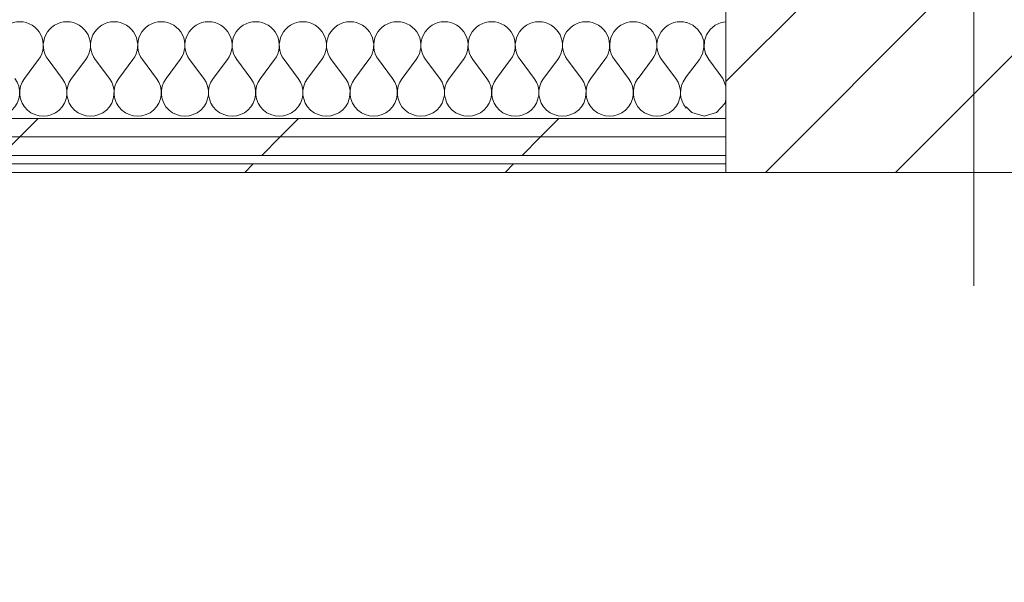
# Model space of a CAD drawing. Header units: millimetres. Extents: x -30280 to 19093, y -17460 to 4378.
# Tile 103 of 188: x -7867 to -7171, y -17373 to -16976. Entities that reach past the tile are written whole.
import ezdxf

# ---------------------------------------------------------------- set-up
doc = ezdxf.new("R2010")
doc.units = ezdxf.units.MM
doc.header["$MEASUREMENT"] = 0
doc.linetypes.add('Wipeout_Contour', pattern=[1000, 0, -1000])
for name, color, linetype in [('10_ESTR_Pilars', 7, 'Continuous'), ('Nuevo_06_COT_Generals', 7, 'Continuous'), ('Nuevo_08_E_Envans secs', 7, 'Continuous')]:
    doc.layers.add(name, color=color, linetype=linetype)
for name, color, linetype, lineweight in [('10_ESTR_Pilars_Pluma_Nº__20', 1, 'Continuous', 5), ('10_ESTR_Pilars_Pluma_Nº__28', 7, 'Continuous', 20), ('10_ESTR_Pilars_Pluma_Nº__42', 8, 'Continuous', 25), ('Nuevo_06_COT_Generals_Pluma_Nº__1', 7, 'Continuous', 5), ('Nuevo_08_E_Envans secs_Pluma_Nº__1', 7, 'Continuous', 5)]:
    doc.layers.add(name, color=color, linetype=linetype, lineweight=lineweight)
for name, color, linetype, lineweight, true_color in [('Nuevo_08_E_Envans secs_Pluma_Nº__102', 7, 'Continuous', 5, 0xcccccc), ('Nuevo_08_E_Envans secs_Pluma_Nº__171', 171, 'Continuous', 13, 0xaaaaff), ('Nuevo_08_E_Envans secs_Pluma_Nº__177', 7, 'Continuous', 15, 0xf7e046)]:
    doc.layers.add(name, color=color, linetype=linetype, lineweight=lineweight, true_color=true_color)
doc.styles.add('Estilo_Generado_1', font='txt')
doc.dimstyles.new('Estilo_Generado__2', dxfattribs={"dimtxt": 100, "dimasz": 38, "dimexe": 0.18, "dimexo": 300, "dimgap": 0, "dimtad": 1, "dimlfac": 0.001, "dimzin": 0, "dimdsep": 46, "dimtxsty": 'Estilo_Generado_1', "dimblk": 'ARROWHEAD_2', "dimblk1": 'ARROWHEAD_2', "dimblk2": 'ARROWHEAD_2', "dimcen": 0.09, "dimclrd": 7, "dimclre": 7, "dimclrt": 7, "dimadec": 0, "dimazin": 0, "dimtfac": 1, "dimtdec": 4, "dimtmove": 0, "dimatfit": 3, "dimfxl": 0, "dimtolj": 1, "dimtzin": 0, "dimarcsym": 0})
pattern_1 = [(45, (0, 0), (-183.8478, 183.8478), [195, -65]), (45, (7e-14, 183.85), (-183.8478, 183.8478), [195, -65])]

# ---------------------------------------------------------------- blocks, each defined once
blk = doc.blocks.new('*X126')
at = {"layer": 'Nuevo_08_E_Envans secs_Pluma_Nº__102', "color": 254, "linetype": 'Continuous', "lineweight": 5, "true_color": 0xcccccc}
for p, q in [((-7863.33, -17017.64), (-7853.33, -17004.31)), ((-7836.67, -17017.64), (-7846.67, -17004.31)), ((-7830, -17017.64), (-7820, -17004.31)), ((-7803.33, -17017.64), (-7813.33, -17004.31)), ((-7796.67, -17017.64), (-7786.67, -17004.31)), ((-7770, -17017.64), (-7780, -17004.31)), ((-7763.33, -17017.64), (-7753.33, -17004.31)), ((-7736.67, -17017.64), (-7746.67, -17004.31)), ((-7730, -17017.64), (-7720, -17004.31)), ((-7703.33, -17017.64), (-7713.33, -17004.31)), ((-7696.67, -17017.64), (-7686.67, -17004.31)), ((-7670, -17017.64), (-7680, -17004.31)), ((-7663.33, -17017.64), (-7653.33, -17004.31)), ((-7636.67, -17017.64), (-7646.67, -17004.31)), ((-7630, -17017.64), (-7620, -17004.31)), ((-7603.33, -17017.64), (-7613.33, -17004.31)), ((-7596.67, -17017.64), (-7586.67, -17004.31)), ((-7570, -17017.64), (-7580, -17004.31)), ((-7563.33, -17017.64), (-7553.33, -17004.31)), ((-7536.67, -17017.64), (-7546.67, -17004.31)), ((-7530, -17017.64), (-7520, -17004.31)), ((-7503.33, -17017.64), (-7513.33, -17004.31)), ((-7496.67, -17017.64), (-7486.67, -17004.31)), ((-7470, -17017.64), (-7480, -17004.31)), ((-7463.33, -17017.64), (-7453.33, -17004.31)), ((-7436.67, -17017.64), (-7446.67, -17004.31)), ((-7430, -17017.64), (-7420, -17004.31)), ((-7403.33, -17017.64), (-7413.33, -17004.31)), ((-7396.67, -17017.64), (-7395.89, -17016.61))]:
    blk.add_line(p, q, dxfattribs=at)
for centre, start, end in [((-7866.67, -16994.31), 90, 216.8699), ((-7866.67, -16994.31), 323.1301, 90), ((-7833.33, -16994.31), 90, 216.8699), ((-7833.33, -16994.31), 323.1301, 90), ((-7800, -16994.31), 90, 216.8699), ((-7800, -16994.31), 323.1301, 90), ((-7766.67, -16994.31), 90, 216.8699), ((-7766.67, -16994.31), 323.1301, 90), ((-7733.33, -16994.31), 90, 216.8699), ((-7733.33, -16994.31), 323.1301, 90), ((-7700, -16994.31), 90, 216.8699), ((-7700, -16994.31), 323.1301, 90), ((-7666.67, -16994.31), 90, 216.8699), ((-7666.67, -16994.31), 323.1301, 90), ((-7633.33, -16994.31), 90, 216.8699), ((-7633.33, -16994.31), 323.1301, 90), ((-7600, -16994.31), 90, 216.8699), ((-7600, -16994.31), 323.1301, 90), ((-7566.67, -16994.31), 90, 216.8699), ((-7566.67, -16994.31), 323.1301, 90), ((-7533.33, -16994.31), 90, 216.8699), ((-7533.33, -16994.31), 323.1301, 90), ((-7500, -16994.31), 90, 216.8699), ((-7500, -16994.31), 323.1301, 90), ((-7466.67, -16994.31), 90, 216.8699), ((-7466.67, -16994.31), 323.1301, 90), ((-7433.33, -16994.31), 90, 216.8699), ((-7433.33, -16994.31), 323.1301, 90), ((-7400, -16994.31), 90, 216.8699), ((-7400, -16994.31), 75.73848, 90), ((-7883.33, -17027.64), 143.1301, 36.8699), ((-7850, -17027.64), 143.1301, 36.8699), ((-7816.67, -17027.64), 143.1301, 36.8699), ((-7783.33, -17027.64), 143.1301, 36.8699), ((-7750, -17027.64), 143.1301, 36.8699), ((-7716.67, -17027.64), 143.1301, 36.8699), ((-7683.33, -17027.64), 143.1301, 36.8699), ((-7650, -17027.64), 143.1301, 36.8699), ((-7616.67, -17027.64), 143.1301, 36.8699), ((-7583.33, -17027.64), 143.1301, 36.8699), ((-7550, -17027.64), 143.1301, 36.8699), ((-7516.67, -17027.64), 143.1301, 36.8699), ((-7483.33, -17027.64), 143.1301, 36.8699), ((-7450, -17027.64), 143.1301, 36.8699), ((-7416.67, -17027.64), 143.1301, 36.8699), ((-7383.33, -17027.64), 143.1301, 221.09229)]:
    blk.add_arc(centre, 16.67, start, end, dxfattribs=at)
blk = doc.blocks.new('*X127')
at = {"layer": 'Nuevo_08_E_Envans secs_Pluma_Nº__102', "color": 254, "linetype": 'Continuous', "lineweight": 5, "true_color": 0xcccccc}
for p, q in [((-7395.45, -16978.28), (-7395.89, -16978.21)), ((-7391.24, -16980.13), (-7395.45, -16978.28)), ((-7387.7, -16983.07), (-7391.24, -16980.13)), ((-7375.43, -16980.13), (-7378.97, -16983.07)), ((-7371.22, -16978.28), (-7375.43, -16980.13)), ((-7367.89, -16977.81), (-7371.22, -16978.28)), ((-7385.09, -16986.86), (-7387.7, -16983.07)), ((-7383.62, -16991.21), (-7385.09, -16986.86)), ((-7381.57, -16986.86), (-7383.04, -16991.21)), ((-7378.97, -16983.07), (-7381.57, -16986.86)), ((-7383.4, -16995.81), (-7383.62, -16991.21)), ((-7383.04, -16991.21), (-7383.27, -16995.81)), ((-7386.67, -17004.31), (-7384.44, -17000.28)), ((-7384.44, -17000.28), (-7383.4, -16995.81)), ((-7383.27, -16995.81), (-7382.23, -17000.28)), ((-7382.23, -17000.28), (-7380, -17004.31)), ((-7395.89, -17016.61), (-7386.67, -17004.31)), ((-7370, -17017.64), (-7380, -17004.31)), ((-7367.89, -17023.13), (-7370, -17017.64)), ((-7374.57, -17041.82), (-7368.43, -17035.1)), ((-7368.43, -17035.1), (-7367.89, -17032.28)), ((-7395.89, -17037.66), (-7392.1, -17041.82)), ((-7392.1, -17041.82), (-7383.33, -17044.31)), ((-7383.33, -17044.31), (-7374.57, -17041.82))]:
    blk.add_line(p, q, dxfattribs=at)
blk = doc.blocks.new('Muro_63_1', base_point=(-18974.61, -17083.98))
at = {"color": 254, "linetype": 'Wipeout_Contour', "lineweight": 0, "ltscale": 80005.261268}
blk.add_wipeout([(-12936.6, -17071.98), (-7367.89, -17071.98), (-7367.89, -17058.98), (-12936.6, -17058.98)], dxfattribs=at).dxf.layer = 'Nuevo_08_E_Envans secs'
at = {"color": 254, "linetype": 'Wipeout_Contour', "lineweight": 0, "ltscale": 80058.431559}
blk.add_wipeout([(-12936.6, -17077.98), (-12936.6, -17083.98), (-7367.89, -17083.98), (-7367.89, -17077.98)], dxfattribs=at).dxf.layer = 'Nuevo_08_E_Envans secs'
at = {"layer": 'Nuevo_08_E_Envans secs_Pluma_Nº__171', "linetype": 'Continuous', "lineweight": 13, "true_color": 0xaaaaff}
h = blk.add_hatch(dxfattribs=at)
h.set_pattern_fill('Panellat_HPL_0001', color=161, style=0, pattern_type=2)
h.set_pattern_definition(pattern_1)
h.paths.add_polyline_path([(-12936.6, -17077.98), (-12936.6, -17083.98), (-7367.89, -17083.98), (-7367.89, -17077.98)])
at = {"layer": 'Nuevo_08_E_Envans secs_Pluma_Nº__177', "linetype": 'Continuous', "lineweight": 15, "true_color": 0xf7e046}
h = blk.add_hatch(dxfattribs=at)
h.set_pattern_fill('Panellat_HPL_0001', color=53, style=0, pattern_type=2)
h.set_pattern_definition(pattern_1)
h.paths.add_polyline_path([(-12936.6, -17071.98), (-7367.89, -17071.98), (-7367.89, -17058.98), (-12936.6, -17058.98)])
at = {"layer": 'Nuevo_08_E_Envans secs_Pluma_Nº__1', "color": 7, "linetype": 'Continuous', "lineweight": 5}
for p, q in [((-12936.6, -17071.98), (-7367.89, -17071.98)), ((-12936.6, -17077.98), (-7367.89, -17077.98))]:
    blk.add_line(p, q, dxfattribs=at)
at = {"layer": 'Nuevo_08_E_Envans secs_Pluma_Nº__1', "color": 7, "linetype": 'Continuous', "lineweight": 5, "flags": 128}
blk.add_lwpolyline([(-12936.6, -17083.98), (-7367.89, -17083.98)], dxfattribs=at)
at = {"color": 254, "linetype": 'Wipeout_Contour', "lineweight": 0, "ltscale": 79276.299078}
blk.add_wipeout([(-12362.19, -17045.98), (-12362.19, -17058.98), (-7367.89, -17058.98), (-7367.89, -17045.98)], dxfattribs=at).dxf.layer = 'Nuevo_08_E_Envans secs'
at = {"layer": 'Nuevo_08_E_Envans secs_Pluma_Nº__177', "linetype": 'Continuous', "lineweight": 15, "true_color": 0xf7e046}
h = blk.add_hatch(dxfattribs=at)
h.set_pattern_fill('Panellat_HPL_0001', color=53, style=0, pattern_type=2)
h.set_pattern_definition(pattern_1)
h.paths.add_polyline_path([(-12362.19, -17045.98), (-12362.19, -17058.98), (-7367.89, -17058.98), (-7367.89, -17045.98)])
at = {"layer": 'Nuevo_08_E_Envans secs_Pluma_Nº__1', "color": 7, "linetype": 'Continuous', "lineweight": 5}
for p, q in [((-12334.19, -17045.98), (-7395.89, -17045.98)), ((-7395.89, -17045.98), (-7367.89, -17045.98)), ((-12362.19, -17058.98), (-7367.89, -17058.98))]:
    blk.add_line(p, q, dxfattribs=at)
at = {"layer": 'Nuevo_08_E_Envans secs', "color": 7, "lineweight": 20}
for name in ['*X126', '*X127']:
    blk.add_blockref(name, (0, 0), dxfattribs=at)
blk = doc.blocks.new('Pilar_25_1', base_point=(-7192.89, -16858.98))
at = {"color": 254, "linetype": 'Wipeout_Contour', "lineweight": 0, "ltscale": 73320.813455}
blk.add_wipeout([(-7367.89, -17083.98), (-7017.89, -17083.98), (-7017.89, -16633.98), (-7367.89, -16633.98)], dxfattribs=at).dxf.layer = '10_ESTR_Pilars'
at = {"layer": '10_ESTR_Pilars_Pluma_Nº__42', "linetype": 'Continuous', "lineweight": 25}
h = blk.add_hatch(dxfattribs=at)
h.set_pattern_fill('00_GCT_trama_45º_e1_400__05', color=8, style=0, pattern_type=2)
h.set_pattern_definition([(45, (0, 0), (-45.96194, 45.96194), [])])
h.paths.add_polyline_path([(-7367.89, -17083.98), (-7017.89, -17083.98), (-7017.89, -16633.98), (-7367.89, -16633.98)])
at = {"layer": '10_ESTR_Pilars_Pluma_Nº__20', "color": 1, "linetype": 'Continuous', "lineweight": 5}
for p, q in [((-7192.89, -16778.98), (-7192.89, -16553.98)), ((-7272.89, -16858.98), (-7447.89, -16858.98)), ((-7112.89, -16858.98), (-6937.89, -16858.98)), ((-7192.89, -16938.98), (-7192.89, -17163.98))]:
    blk.add_line(p, q, dxfattribs=at)
blk.add_point((-7192.89, -16858.98), dxfattribs=at)
at = {"layer": '10_ESTR_Pilars_Pluma_Nº__28', "color": 7, "linetype": 'Continuous', "lineweight": 20, "flags": 128}
blk.add_lwpolyline([(-7367.89, -17083.98), (-7017.89, -17083.98), (-7017.89, -16633.98), (-7367.89, -16633.98)], close=True, dxfattribs=at)
blk = doc.blocks.new('*D655')
at = {"layer": 'Nuevo_06_COT_Generals_Pluma_Nº__1', "color": 7, "linetype": 'Continuous', "lineweight": 5}
for p, q in [((-6517.88, -16566.54), (-6467.88, -16595.41)), ((-6455.38, -16580.98), (-6664.89, -16580.98)), ((-6492.88, -17083.98), (-6492.88, -16580.98)), ((-6517.88, -17069.54), (-6467.88, -17098.41)), ((-6455.38, -17083.98), (-7120.89, -17083.98)), ((-6492.88, -17108.43), (-6492.88, -17083.98))]:
    blk.add_line(p, q, dxfattribs=at)
at = {"layer": 'Nuevo_06_COT_Generals_Pluma_Nº__1', "color": 7, "lineweight": 5, "insert": (-6512.88, -16930.6), "char_height": 100, "attachment_point": 7, "rotation": 90, "style": 'Estilo_Generado_1'}
blk.add_mtext('\\A1;{\\pql;\\fGotham Book|b0|i0|c0|p0;\\W1.000000;0,5}', dxfattribs=at)
blk = doc.blocks.new('ARROWHEAD_2')
at = {"color": 0, "linetype": 'Continuous', "lineweight": 0}
for p, q in [((-0.378, -0.655), (0.378, 0.655)), ((0, 0), (-1, 0))]:
    blk.add_line(p, q, dxfattribs=at)
blk = doc.blocks.new('*D662')
at = {"layer": 'Nuevo_06_COT_Generals_Pluma_Nº__1', "color": 7, "linetype": 'Continuous', "lineweight": 5}
for p, q in [((-3073.12, -16923.54), (-3023.12, -16952.41)), ((-3010.62, -16937.98), (-3542.41, -16937.98)), ((-3048.12, -17083.98), (-3048.12, -16937.98)), ((-3073.12, -17069.54), (-3023.12, -17098.41)), ((-3010.62, -17083.98), (-3542.41, -17083.98)), ((-3048.12, -17108.43), (-3048.12, -17083.98))]:
    blk.add_line(p, q, dxfattribs=at)
at = {"layer": 'Nuevo_06_COT_Generals_Pluma_Nº__1', "color": 7, "lineweight": 5, "insert": (-3068.12, -17373.2), "char_height": 100, "attachment_point": 7, "rotation": 90, "style": 'Estilo_Generado_1'}
blk.add_mtext('\\A1;{\\pql;\\fGotham Book|b0|i0|c0|p0;\\W1.000000;0,15}', dxfattribs=at)

msp = doc.modelspace()

# ---------------------------------------------------------------- block references
at = {"layer": 'Nuevo_08_E_Envans secs', "color": 7, "lineweight": 20}
msp.add_blockref('Muro_63_1', (-18974.607, -17083.976), dxfattribs=at)

# ---------------------------------------------------------------- next in the draw order: block references
at = {"layer": '10_ESTR_Pilars', "color": 7, "lineweight": 20}
msp.add_blockref('Pilar_25_1', (-7192.894, -16858.976), dxfattribs=at)

# ---------------------------------------------------------------- next in the draw order: dimensions: what is measured, and where the dimension line sits
at = {"layer": 'Nuevo_06_COT_Generals', "color": 7, "linetype": 'Continuous', "lineweight": 5}
for base, p1, p2, picture, middle in [((-6492.881, -16580.976), (-7420.894, -17083.976), (-6964.894, -16580.976), '*D655', (-6562.881, -16839.197)), ((-3048.117, -16937.976), (-11408.508, -17083.976), (-11408.508, -16937.976), '*D662', (-3118.117, -17243.739))]:
    dim = msp.add_linear_dim(base=base, p1=p1, p2=p2, angle=90, dimstyle='Estilo_Generado__2', dxfattribs=at)
    dim.commit()
    dim.dimension.update_dxf_attribs({"geometry": picture, "text_midpoint": middle, "dimtype": 160, "text_rotation": 90})

doc.saveas('drawing.dxf')
